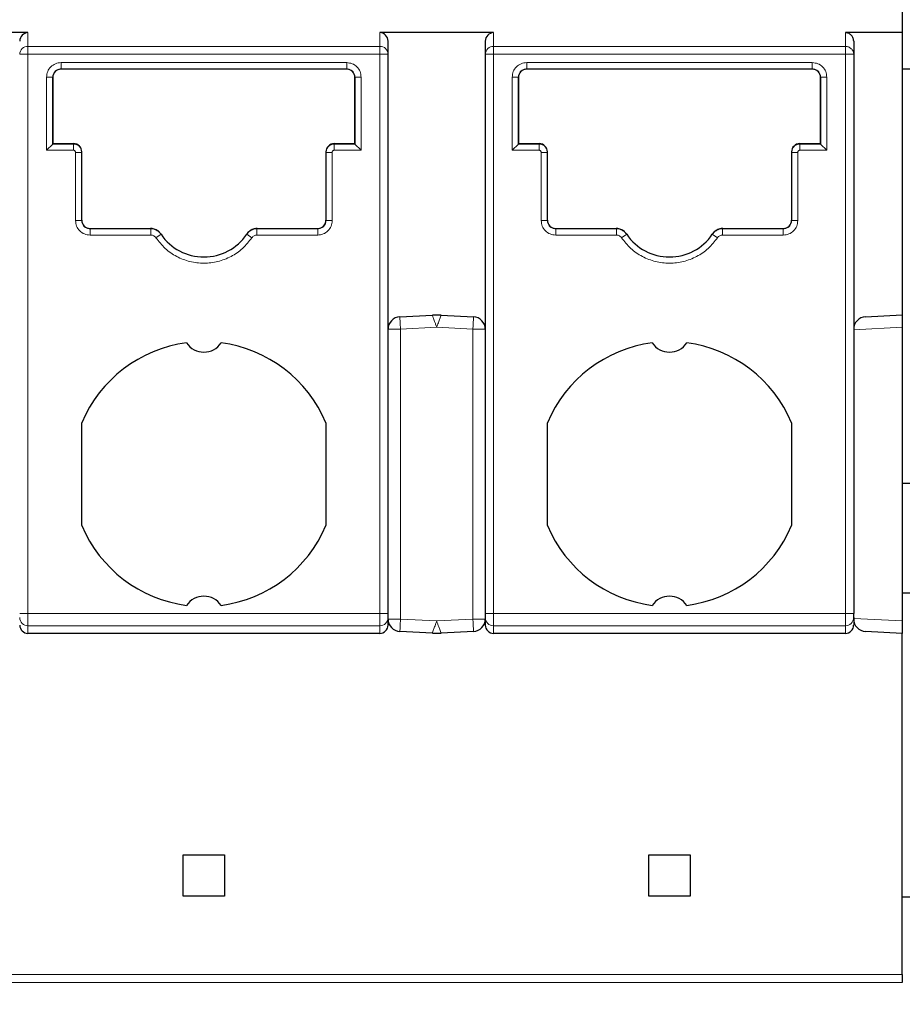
# Model space of a CAD drawing. Header units: millimetres. Extents: x 5 to 418, y 2 to 292.
# Tile 9 of 51: x 103 to 113, y 77 to 89. Entities that reach past the tile are written whole.
import ezdxf

# ---------------------------------------------------------------- set-up
doc = ezdxf.new("R2010")
doc.units = ezdxf.units.MM
doc.layers.add('SLD-0', color=7, linetype='Continuous')
doc.styles.add('SLDTEXTSTYLE0', font='TXT', dxfattribs={"width": 0.605})
doc.dimstyles.new('SLDDIMSTYLE0', dxfattribs={"dimtxt": 3.5, "dimasz": 3.302, "dimexe": 0, "dimexo": 0.0625, "dimgap": 0.875, "dimtad": 1, "dimlfac": 2, "dimrnd": 1e-09, "dimzin": 12, "dimdsep": 46, "dimtxsty": 'SLDTEXTSTYLE0', "dimsah": 1, "dimcen": 0.09, "dimadec": 0, "dimazin": 3, "dimtfac": 1, "dimtofl": 0, "dimtmove": 0, "dimatfit": 3, "dimfxl": 1, "dimfrac": 2, "dimtolj": 1, "dimtzin": 12, "dimarcsym": 0})

# ---------------------------------------------------------------- blocks, each defined once
blk = doc.blocks.new('_D_7')
at = {"layer": 'SLD-0', "color": 7}
for p, q in [((146.795, 77.971), (146.795, 53.202)), ((46.295, 75.971), (46.295, 53.202)), ((46.295, 54.202), (146.795, 54.202))]:
    blk.add_line(p, q, dxfattribs=at)
for points in [[(46.295, 54.202), (49.597, 53.694), (49.597, 54.71)], [(146.795, 54.202), (143.493, 54.71), (143.493, 53.694)]]:
    blk.add_solid(points, dxfattribs=at)
at = {"layer": 'SLD-0', "color": 7, "insert": (92.534, 58.714), "char_height": 3.5, "attachment_point": 1, "style": 'SLDTEXTSTYLE0'}
blk.add_mtext('201', dxfattribs=at)

msp = doc.modelspace()

# ---------------------------------------------------------------- linework, layer by layer
at = {"color": 7, "linetype": 'Continuous', "lineweight": 25}
for p, q in [((113.4196, 88.721), (113.4196, 88.4074)), ((102.8571, 88.4074), (101.4821, 88.4074)), ((108.4821, 88.4074), (107.1071, 88.4074)), ((113.4196, 88.4074), (112.7321, 88.4074)), ((113.4196, 88.4074), (113.4196, 84.996)), ((107.2071, 88.1456), (107.2071, 88.3034)), ((108.3821, 88.3034), (108.3821, 88.1456)), ((112.8321, 88.3034), (112.8321, 88.1456)), ((107.2071, 81.3865), (107.2071, 88.1456)), ((108.3821, 88.1456), (108.3821, 81.3865)), ((112.8321, 88.1456), (112.8321, 81.3865)), ((103.2571, 87.9704), (106.7071, 87.9704)), ((106.7071, 87.9653), (103.2571, 87.9653)), ((108.8821, 87.9704), (112.3321, 87.9704)), ((112.3321, 87.9653), (108.8821, 87.9653)), ((113.4196, 87.971), (114.0446, 87.971)), ((103.1571, 87.0607), (103.1571, 87.8703)), ((103.1571, 87.8653), (103.1571, 87.0658)), ((106.8071, 87.8703), (106.8071, 87.0607)), ((106.8071, 87.8653), (106.8071, 87.8703)), ((106.8071, 87.0658), (106.8071, 87.8653)), ((108.7821, 87.0607), (108.7821, 87.8703)), ((108.7821, 87.8653), (108.7821, 87.0658)), ((112.4321, 87.8703), (112.4321, 87.0607)), ((112.4321, 87.8653), (112.4321, 87.8703)), ((112.4321, 87.0658), (112.4321, 87.8653)), ((103.0821, 86.9857), (103.1571, 87.0607)), ((103.1571, 87.0658), (103.4071, 87.0658)), ((103.1571, 87.0658), (103.1571, 87.0607)), ((106.5571, 87.0658), (106.8071, 87.0658)), ((106.8071, 87.0607), (106.8071, 87.0658)), ((106.8071, 87.0607), (106.8821, 86.9857)), ((108.7071, 86.9857), (108.7821, 87.0607)), ((108.7821, 87.0658), (109.0321, 87.0658)), ((108.7821, 87.0658), (108.7821, 87.0607)), ((112.1821, 87.0658), (112.4321, 87.0658)), ((112.4321, 87.0607), (112.4321, 87.0658)), ((112.4321, 87.0607), (112.5071, 86.9857)), ((103.5071, 86.1357), (103.5071, 86.9607)), ((106.4571, 86.9608), (106.4571, 86.1357)), ((109.1321, 86.1357), (109.1321, 86.9607)), ((112.0821, 86.9658), (112.0821, 86.9608)), ((112.0821, 86.9608), (112.0821, 86.1357)), ((103.6071, 86.0408), (104.3375, 86.0408)), ((104.3409, 86.0357), (103.6071, 86.0357)), ((104.465, 85.97), (104.4622, 85.974)), ((105.5019, 85.974), (105.4992, 85.97)), ((105.5255, 86.0015), (105.523, 85.9973)), ((106.3571, 86.0357), (105.6233, 86.0357)), ((105.6267, 86.0408), (106.3571, 86.0408)), ((109.2321, 86.0408), (109.9625, 86.0408)), ((109.9659, 86.0357), (109.2321, 86.0357)), ((110.09, 85.97), (110.0872, 85.974)), ((111.1269, 85.974), (111.1242, 85.97)), ((111.1505, 86.0015), (111.148, 85.9973)), ((111.9821, 86.0357), (111.2483, 86.0357)), ((111.2517, 86.0408), (111.9821, 86.0408)), ((107.3492, 84.9727), (107.7422, 84.9933)), ((107.8469, 84.9933), (108.2399, 84.9727)), ((112.9742, 84.9727), (113.4196, 84.996)), ((113.4196, 84.996), (113.4196, 84.8458)), ((112.8465, 84.8851), (112.859, 84.9085)), ((113.4196, 84.8458), (113.4196, 81.2962)), ((103.5071, 82.451), (103.5071, 83.691)), ((106.4571, 83.691), (106.4571, 82.451)), ((109.1321, 82.451), (109.1321, 83.691)), ((112.0821, 83.691), (112.0821, 82.451)), ((116.6446, 82.956), (113.4196, 82.956)), ((113.4196, 81.636), (116.6446, 81.636)), ((107.2071, 81.3372), (107.2071, 81.3865)), ((107.2071, 81.2475), (107.2071, 81.3372)), ((108.3821, 81.3865), (108.3821, 81.3372)), ((108.3821, 81.3372), (108.3821, 81.2475)), ((112.8321, 81.3372), (112.8321, 81.3865)), ((112.8321, 81.3372), (112.8321, 81.2475)), ((113.4196, 81.2962), (113.4196, 81.146)), ((107.7422, 81.1487), (107.3492, 81.1693)), ((108.2399, 81.1693), (107.8469, 81.1487)), ((113.4196, 81.146), (112.9742, 81.1693)), ((107.1071, 81.146), (102.8571, 81.146)), ((112.7321, 81.146), (108.4821, 81.146)), ((113.4196, 77.021), (113.4196, 81.146)), ((104.7321, 78.471), (105.2321, 78.471)), ((104.7321, 77.971), (104.7321, 78.471)), ((105.2321, 78.471), (105.2321, 77.971)), ((110.3571, 78.471), (110.8571, 78.471)), ((110.3571, 77.971), (110.3571, 78.471)), ((110.8571, 78.471), (110.8571, 77.971)), ((105.2321, 77.971), (104.7321, 77.971)), ((110.8571, 77.971), (110.3571, 77.971)), ((114.0446, 77.956), (113.4196, 77.956)), ((113.4196, 77.021), (113.4196, 76.9245))]:
    msp.add_line(p, q, dxfattribs=at)
at = {"color": 7, "linetype": 'Continuous', "lineweight": 18}
for p, q in [((102.8571, 88.2418), (102.8571, 88.4074)), ((107.1071, 88.4074), (107.1071, 88.2418)), ((108.4821, 88.2418), (108.4821, 88.4074)), ((112.7321, 88.4074), (112.7321, 88.2418)), ((102.8571, 88.2418), (102.8571, 88.1456)), ((107.1071, 88.2418), (102.8571, 88.2418)), ((107.1071, 88.1456), (107.1071, 88.2418)), ((112.7321, 88.2418), (108.4821, 88.2418)), ((108.4821, 88.2418), (108.4821, 88.1456)), ((102.8571, 88.1456), (102.8571, 81.3865)), ((102.8571, 88.1456), (107.1071, 88.1456)), ((107.1071, 81.3865), (107.1071, 88.1456)), ((108.4821, 88.1456), (108.4821, 81.3865)), ((108.4821, 88.1456), (112.7321, 88.1456)), ((112.7321, 81.3865), (112.7321, 88.1456)), ((103.2571, 88.0454), (106.7071, 88.0454)), ((103.2571, 87.9653), (103.2571, 87.9704)), ((106.7071, 87.9653), (106.7071, 87.9704)), ((108.8821, 88.0454), (112.3321, 88.0454)), ((108.8821, 87.9653), (108.8821, 87.9704)), ((112.3321, 87.9653), (112.3321, 87.9704)), ((103.0821, 86.9857), (103.0821, 87.8703)), ((106.8821, 87.8703), (106.8821, 86.9857)), ((108.7071, 86.9857), (108.7071, 87.8703)), ((112.5071, 87.8703), (112.5071, 86.9857)), ((103.4071, 87.0607), (103.1571, 87.0607)), ((103.4071, 87.0658), (103.4071, 87.0607)), ((106.5571, 87.0607), (106.5571, 87.0658)), ((106.8071, 87.0607), (106.5571, 87.0607)), ((106.5571, 86.9857), (106.5571, 87.0607)), ((109.0321, 87.0607), (108.7821, 87.0607)), ((109.0321, 87.0658), (109.0321, 87.0607)), ((112.1821, 87.0607), (112.1821, 87.0658)), ((112.4321, 87.0607), (112.1821, 87.0607)), ((112.1821, 86.9857), (112.1821, 87.0607)), ((103.4071, 86.9857), (103.0821, 86.9857)), ((103.4321, 86.1357), (103.4321, 86.9607)), ((103.4321, 86.9607), (103.5071, 86.9607)), ((106.5321, 86.9607), (106.5321, 86.1357)), ((106.8821, 86.9857), (106.5571, 86.9857)), ((109.0321, 86.9857), (108.7071, 86.9857)), ((109.0571, 86.1357), (109.0571, 86.9607)), ((109.0571, 86.9607), (109.1321, 86.9607)), ((112.1571, 86.9607), (112.1571, 86.1357)), ((112.5071, 86.9857), (112.1821, 86.9857)), ((103.6071, 86.0408), (103.6071, 86.0357)), ((104.3409, 85.9607), (103.6071, 85.9607)), ((104.3375, 86.0408), (104.3408, 86.0357)), ((104.3409, 85.9607), (104.3409, 86.0357)), ((104.4029, 85.9279), (104.465, 85.97)), ((105.5613, 85.9279), (105.4992, 85.97)), ((105.6233, 86.0357), (105.6267, 86.0408)), ((105.6233, 85.9607), (105.6233, 86.0357)), ((106.3571, 85.9607), (105.6233, 85.9607)), ((106.3571, 86.0408), (106.3571, 86.0357)), ((109.2321, 86.0408), (109.2321, 86.0357)), ((109.9659, 85.9607), (109.2321, 85.9607)), ((109.9625, 86.0408), (109.9658, 86.0357)), ((109.9659, 85.9607), (109.9659, 86.0357)), ((110.0279, 85.9279), (110.09, 85.97)), ((111.1863, 85.9279), (111.1242, 85.97)), ((111.2483, 86.0357), (111.2517, 86.0408)), ((111.2483, 85.9607), (111.2483, 86.0357)), ((111.9821, 85.9607), (111.2483, 85.9607)), ((111.9821, 86.0408), (111.9821, 86.0357)), ((107.2071, 84.8229), (107.3571, 84.8229)), ((107.3571, 84.8229), (107.7946, 84.8458)), ((107.3571, 84.8229), (107.3571, 81.3191)), ((107.7946, 84.8458), (108.2321, 84.8229)), ((108.2321, 84.8229), (108.3821, 84.8229)), ((108.2321, 81.3191), (108.2321, 84.8229)), ((112.8321, 84.815), (113.4196, 84.8458)), ((102.7571, 81.3865), (102.8571, 81.3865)), ((107.1071, 81.3865), (102.8571, 81.3865)), ((102.8571, 81.2388), (102.8571, 81.3865)), ((107.1071, 81.3865), (107.2071, 81.3865)), ((107.1071, 81.2388), (107.1071, 81.3865)), ((107.3571, 81.3191), (107.2071, 81.3191)), ((107.7946, 81.2962), (107.3571, 81.3191)), ((108.2321, 81.3191), (107.7946, 81.2962)), ((108.3821, 81.3191), (108.2321, 81.3191)), ((108.3821, 81.3865), (108.4821, 81.3865)), ((112.7321, 81.3865), (108.4821, 81.3865)), ((108.4821, 81.2388), (108.4821, 81.3865)), ((112.7321, 81.3865), (112.8321, 81.3865)), ((112.7321, 81.2388), (112.7321, 81.3865)), ((113.4196, 81.2962), (112.8321, 81.327)), ((107.1071, 81.2388), (102.8571, 81.2388)), ((102.8571, 81.146), (102.8571, 81.2388)), ((107.1071, 81.146), (107.1071, 81.2388)), ((107.3515, 81.2132), (107.3492, 81.1693)), ((112.7321, 81.2388), (108.4821, 81.2388)), ((108.4821, 81.146), (108.4821, 81.2388)), ((112.7321, 81.146), (112.7321, 81.2388)), ((96.5446, 77.021), (113.4196, 77.021)), ((113.4196, 76.9245), (96.5446, 76.9245))]:
    msp.add_line(p, q, dxfattribs=at)
at = {"color": 7, "linetype": 'Continuous', "lineweight": 18, "flags": 128}
for points in [[(102.7864, 88.1456), (102.7798, 88.1456), (102.7739, 88.1456), (102.7689, 88.1456), (102.7647, 88.1456), (102.7614, 88.1456), (102.759, 88.1456), (102.7576, 88.1456), (102.7571, 88.1456)], [(102.8571, 88.1456), (102.8473, 88.1456), (102.8376, 88.1456), (102.8281, 88.1456), (102.8188, 88.1456), (102.8099, 88.1456), (102.8015, 88.1456), (102.7936, 88.1456), (102.7864, 88.1456)], [(107.1071, 88.1456), (107.1169, 88.1456), (107.1266, 88.1456), (107.1361, 88.1456), (107.1454, 88.1456), (107.1542, 88.1456), (107.1626, 88.1456), (107.1705, 88.1456), (107.1778, 88.1456)], [(108.3821, 88.1456), (108.3826, 88.1456), (108.384, 88.1456), (108.3864, 88.1456), (108.3897, 88.1456), (108.3939, 88.1456), (108.3989, 88.1456), (108.4048, 88.1456), (108.4114, 88.1456)], [(107.3492, 84.9727), (107.3493, 84.9719), (107.3494, 84.9698), (107.3496, 84.9662), (107.3498, 84.9613), (107.3502, 84.955), (107.3506, 84.9474), (107.351, 84.9387), (107.3515, 84.9288)], [(107.3515, 84.9288), (107.3521, 84.9179), (107.3527, 84.9061), (107.3534, 84.8935), (107.3541, 84.8802), (107.3548, 84.8664), (107.3556, 84.8521), (107.3563, 84.8376), (107.3571, 84.8229)], [(108.2321, 84.8229), (108.2329, 84.8376), (108.2336, 84.8521), (108.2344, 84.8664), (108.2351, 84.8802), (108.2358, 84.8935), (108.2364, 84.9061), (108.2371, 84.9179), (108.2376, 84.9288)], [(108.2376, 84.9288), (108.2382, 84.9387), (108.2386, 84.9474), (108.239, 84.955), (108.2393, 84.9613), (108.2396, 84.9662), (108.2398, 84.9698), (108.2399, 84.9719), (108.2399, 84.9727)], [(107.3571, 81.3191), (107.3563, 81.3045), (107.3556, 81.2899), (107.3548, 81.2757), (107.3541, 81.2618), (107.3534, 81.2485), (107.3527, 81.2359), (107.3521, 81.2241), (107.3515, 81.2132)], [(108.2376, 81.2132), (108.2371, 81.2241), (108.2364, 81.2359), (108.2358, 81.2485), (108.2351, 81.2618), (108.2344, 81.2757), (108.2336, 81.2899), (108.2329, 81.3045), (108.2321, 81.3191)], [(108.2399, 81.1693), (108.2399, 81.1701), (108.2398, 81.1722), (108.2396, 81.1758), (108.2393, 81.1807), (108.239, 81.187), (108.2386, 81.1946), (108.2382, 81.2033), (108.2376, 81.2132)]]:
    msp.add_lwpolyline(points, dxfattribs=at)
at = {"color": 7, "linetype": 'Continuous', "lineweight": 18}
for centre, radius, start, end in [((102.8552, 88.1437), 0.0981, 88.89082, 178.84566), ((107.109, 88.1437), 0.0981, 1.1537, 91.1092), ((108.4802, 88.1437), 0.0981, 88.89082, 178.84566), ((102.8563, 81.338), 0.0992, 180.44175, 270.43519), ((107.1078, 81.338), 0.0992, 269.56481, 359.55826), ((108.4813, 81.338), 0.0992, 180.44175, 270.43519), ((112.7328, 81.338), 0.0992, 269.56481, 359.55826)]:
    msp.add_arc(centre, radius, start, end, dxfattribs=at)
at = {"color": 7, "linetype": 'Continuous', "lineweight": 25}
for centre, radius, start, end in [((103.2571, 87.8653), 0.1, 90, 180), ((106.7071, 87.8653), 0.1, 0, 90), ((108.8821, 87.8653), 0.1, 90, 180), ((112.3321, 87.8653), 0.1, 0, 90), ((103.4071, 86.9658), 0.1, 0, 90), ((106.5571, 86.9658), 0.1, 90, 180), ((109.0321, 86.9658), 0.1, 0, 90), ((112.1821, 86.9658), 0.1, 90, 180), ((103.6071, 86.1408), 0.1, 180, 270), ((106.3571, 86.1408), 0.1, 270, 360), ((109.2321, 86.1408), 0.1, 180, 270), ((111.9821, 86.1408), 0.1, 270, 360), ((104.9821, 86.321), 0.625, 214.16829, 325.83171), ((110.6071, 86.321), 0.625, 214.16829, 325.83171), ((107.7946, 83.9946), 1, 87, 93), ((107.3571, 84.8229), 0.15, 93.00001, 180), ((108.2321, 84.8229), 0.15, 0, 86.99994), ((112.9821, 84.8229), 0.15, 93, 180), ((104.9821, 83.071), 1.6, 97.47217, 157.20175), ((104.9821, 84.796), 0.25, 213.66581, 326.33419), ((104.9821, 83.071), 1.6, 22.79825, 82.52783), ((110.6071, 83.071), 1.6, 97.47217, 157.20175), ((110.6071, 84.796), 0.25, 213.66581, 326.33419), ((110.6071, 83.071), 1.6, 22.79825, 82.52783), ((104.9821, 83.071), 1.6, 202.79825, 262.52783), ((104.9821, 83.071), 1.6, 277.47217, 337.20175), ((110.6071, 83.071), 1.6, 202.79825, 262.52783), ((110.6071, 83.071), 1.6, 277.47217, 337.20175), ((104.9821, 81.346), 0.25, 33.66581, 146.33419), ((110.6071, 81.346), 0.25, 33.66581, 146.33419), ((107.3571, 81.3191), 0.15, 180, 266.99994), ((108.2321, 81.3191), 0.15, 273.00001, 0), ((112.9821, 81.3191), 0.15, 180, 267), ((107.7946, 82.1474), 1, 267.00001, 273)]:
    msp.add_arc(centre, radius, start, end, dxfattribs=at)
for centre, major_axis, ratio, start_param, end_param in [((102.8571, 88.3034), (0, 0.104), 0.9612617, 0, 1.5707963), ((107.1071, 88.3034), (0, -0.104), 0.9612617, 1.5707963, 3.1415927), ((108.4821, 88.3034), (0, 0.104), 0.9612617, 0, 1.5707963), ((102.8571, 81.2475), (0, -0.1015), 0.9848078, 4.712389, 6.2831853), ((107.1071, 81.2475), (0, 0.1015), 0.9848078, 3.1415927, 4.712389), ((108.4821, 81.2475), (0, -0.1015), 0.9848078, 4.712389, 6.2831853), ((112.7321, 81.2475), (0, 0.1015), 0.9848078, 3.1415927, 4.712389)]:
    msp.add_ellipse(centre, major_axis=major_axis, ratio=ratio, start_param=start_param, end_param=end_param, dxfattribs=at)
for points, knots in [([(112.8321, 88.3034), (112.8315, 88.3117), (112.8305, 88.3273), (112.8214, 88.3527), (112.807, 88.3742), (112.7879, 88.3904), (112.7646, 88.4037), (112.745, 88.4059), (112.7321, 88.4074)], [0, 0, 0, 0, 0.1561592, 0.2921349, 0.5028801, 0.633394, 0.7597458, 1, 1, 1, 1]), ([(104.4622, 85.974), (104.4544, 85.984), (104.4363, 86.0073), (104.3958, 86.0319), (104.3597, 86.0404), (104.3402, 86.0407), (104.3375, 86.0408)], [0, 0, 0, 0, 0.25756034, 0.60075919, 0.94395666, 1, 1, 1, 1]), ([(105.6267, 86.0408), (105.6141, 86.0398), (105.5846, 86.0376), (105.5417, 86.0176), (105.5146, 85.9923), (105.5035, 85.9763), (105.5019, 85.974)], [0, 0, 0, 0, 0.2575607, 0.600749, 0.9439391, 1, 1, 1, 1]), ([(110.0872, 85.974), (110.0794, 85.984), (110.0613, 86.0073), (110.0208, 86.0319), (109.9847, 86.0404), (109.9652, 86.0407), (109.9625, 86.0408)], [0, 0, 0, 0, 0.2575603, 0.6007592, 0.9439567, 1, 1, 1, 1]), ([(111.2517, 86.0408), (111.2391, 86.0398), (111.2096, 86.0376), (111.1667, 86.0176), (111.1396, 85.9923), (111.1285, 85.9763), (111.1269, 85.974)], [0, 0, 0, 0, 0.2575607, 0.600749, 0.9439391, 1, 1, 1, 1])]:
    msp.add_open_spline(points, degree=3, knots=knots, dxfattribs=at)
at = {"color": 7, "linetype": 'Continuous', "lineweight": 18}
for points in [[(112.7321, 88.1456), (112.7321, 88.1564), (112.7321, 88.178), (112.7321, 88.2068), (112.7321, 88.23), (112.7321, 88.2378), (112.7321, 88.2418)], [(112.7321, 88.2418), (112.7452, 88.2403), (112.7714, 88.2374), (112.8044, 88.2152), (112.8276, 88.1834), (112.8306, 88.1582), (112.8321, 88.1456)], [(108.4114, 88.1456), (108.4163, 88.1456), (108.426, 88.1456), (108.4436, 88.1456), (108.4624, 88.1456), (108.4755, 88.1456), (108.4821, 88.1456)], [(112.7321, 88.1456), (112.7386, 88.1456), (112.7517, 88.1456), (112.7706, 88.1456), (112.7881, 88.1456), (112.7979, 88.1456), (112.8028, 88.1456)], [(112.8028, 88.1456), (112.8072, 88.1456), (112.8159, 88.1456), (112.825, 88.1456), (112.831, 88.1456), (112.8317, 88.1456), (112.8321, 88.1456)], [(103.2571, 88.0454), (103.2571, 88.0356), (103.2571, 88.016), (103.2571, 87.9913), (103.2571, 87.974), (103.2571, 87.9716), (103.2571, 87.9704)], [(106.7071, 88.0454), (106.7071, 88.0356), (106.7071, 88.016), (106.7071, 87.9913), (106.7071, 87.974), (106.7071, 87.9716), (106.7071, 87.9704)], [(108.8821, 88.0454), (108.8821, 88.0356), (108.8821, 88.016), (108.8821, 87.9913), (108.8821, 87.974), (108.8821, 87.9716), (108.8821, 87.9704)], [(112.3321, 88.0454), (112.3321, 88.0356), (112.3321, 88.016), (112.3321, 87.9913), (112.3321, 87.974), (112.3321, 87.9716), (112.3321, 87.9704)], [(106.8821, 87.8703), (106.8723, 87.8703), (106.8526, 87.8703), (106.8278, 87.8703), (106.8105, 87.8703), (106.8082, 87.8703), (106.8071, 87.8703)], [(112.5071, 87.8703), (112.4973, 87.8703), (112.4776, 87.8703), (112.4528, 87.8703), (112.4355, 87.8703), (112.4332, 87.8703), (112.4321, 87.8703)], [(103.4071, 86.9857), (103.4071, 86.9955), (103.4071, 87.0151), (103.4071, 87.0398), (103.4071, 87.0571), (103.4071, 87.0595), (103.4071, 87.0607)], [(103.5071, 86.9607), (103.5056, 86.9738), (103.5026, 87.0001), (103.4794, 87.0331), (103.4464, 87.0562), (103.4202, 87.0592), (103.4071, 87.0607)], [(109.0321, 86.9857), (109.0321, 86.9955), (109.0321, 87.0151), (109.0321, 87.0398), (109.0321, 87.0571), (109.0321, 87.0595), (109.0321, 87.0607)], [(109.1321, 86.9607), (109.1306, 86.9738), (109.1276, 87.0001), (109.1044, 87.0331), (109.0714, 87.0562), (109.0452, 87.0592), (109.0321, 87.0607)], [(106.5321, 86.9607), (106.5223, 86.9607), (106.5026, 86.9607), (106.4778, 86.9607), (106.4605, 86.9608), (106.4582, 86.9608), (106.4571, 86.9608)], [(112.1571, 86.9607), (112.1473, 86.9607), (112.1276, 86.9607), (112.1028, 86.9607), (112.0855, 86.9608), (112.0832, 86.9608), (112.0821, 86.9608)], [(103.4321, 86.1357), (103.4419, 86.1357), (103.4616, 86.1357), (103.4864, 86.1357), (103.5037, 86.1357), (103.506, 86.1357), (103.5071, 86.1357)], [(109.0571, 86.1357), (109.0669, 86.1357), (109.0866, 86.1357), (109.1114, 86.1357), (109.1287, 86.1357), (109.131, 86.1357), (109.1321, 86.1357)], [(103.6071, 85.9607), (103.6071, 85.9705), (103.6071, 85.9901), (103.6071, 86.0148), (103.6071, 86.0321), (103.6071, 86.0345), (103.6071, 86.0357)], [(106.3571, 85.9607), (106.3571, 85.9705), (106.3571, 85.9901), (106.3571, 86.0148), (106.3571, 86.0321), (106.3571, 86.0345), (106.3571, 86.0357)], [(109.2321, 85.9607), (109.2321, 85.9705), (109.2321, 85.9901), (109.2321, 86.0148), (109.2321, 86.0321), (109.2321, 86.0345), (109.2321, 86.0357)], [(111.9821, 85.9607), (111.9821, 85.9705), (111.9821, 85.9901), (111.9821, 86.0148), (111.9821, 86.0321), (111.9821, 86.0345), (111.9821, 86.0357)]]:
    msp.add_open_spline(points, degree=3, dxfattribs=at)
for points, knots in [([(107.1778, 88.1456), (107.1822, 88.1456), (107.1909, 88.1456), (107.2, 88.1456), (107.206, 88.1456), (107.2067, 88.1456), (107.2071, 88.1456)], [0, 0, 0, 0, 0.2499982, 0.4999964, 0.7499947, 1, 1, 1, 1]), ([(103.0821, 87.8703), (103.0847, 87.893), (103.0898, 87.9386), (103.13, 87.997), (103.1784, 88.0294), (103.2225, 88.0435), (103.2455, 88.0447), (103.2571, 88.0454)], [0, 0, 0, 0, 0.2466517, 0.4974325, 0.7483262, 0.8728127, 1, 1, 1, 1]), ([(103.1571, 87.8703), (103.1586, 87.8835), (103.1616, 87.9097), (103.1847, 87.9427), (103.2178, 87.9658), (103.244, 87.9689), (103.2571, 87.9704)], [0, 0, 0, 0, 0.25, 0.5, 0.75, 1, 1, 1, 1]), ([(106.7071, 88.0454), (106.7301, 88.0427), (106.7761, 88.0374), (106.8341, 87.9966), (106.8743, 87.9387), (106.8795, 87.893), (106.8821, 87.8703)], [0, 0, 0, 0, 0.2507022, 0.5019205, 0.7530257, 1, 1, 1, 1]), ([(106.7071, 87.9704), (106.7202, 87.9689), (106.7464, 87.9658), (106.7794, 87.9427), (106.8026, 87.9097), (106.8056, 87.8835), (106.8071, 87.8703)], [0, 0, 0, 0, 0.25, 0.5, 0.75, 1, 1, 1, 1]), ([(108.7071, 87.8703), (108.7097, 87.893), (108.7148, 87.9386), (108.755, 87.997), (108.8034, 88.0294), (108.8475, 88.0435), (108.8705, 88.0447), (108.8821, 88.0454)], [0, 0, 0, 0, 0.2466517, 0.4974325, 0.7483262, 0.8728127, 1, 1, 1, 1]), ([(108.7821, 87.8703), (108.7836, 87.8835), (108.7866, 87.9097), (108.8097, 87.9427), (108.8428, 87.9658), (108.869, 87.9689), (108.8821, 87.9704)], [0, 0, 0, 0, 0.25, 0.5, 0.75, 1, 1, 1, 1]), ([(112.3321, 88.0454), (112.3551, 88.0427), (112.4011, 88.0374), (112.4591, 87.9966), (112.4993, 87.9387), (112.5045, 87.893), (112.5071, 87.8703)], [0, 0, 0, 0, 0.2507022, 0.5019205, 0.7530257, 1, 1, 1, 1]), ([(112.3321, 87.9704), (112.3452, 87.9689), (112.3714, 87.9658), (112.4044, 87.9427), (112.4276, 87.9097), (112.4306, 87.8835), (112.4321, 87.8703)], [0, 0, 0, 0, 0.25, 0.5, 0.75, 1, 1, 1, 1]), ([(103.0821, 87.8703), (103.0915, 87.8703), (103.106, 87.8703), (103.1235, 87.8703), (103.1355, 87.8703), (103.1452, 87.8703), (103.1545, 87.8703), (103.1561, 87.8703), (103.1571, 87.8703)], [0, 0, 0, 0, 0.23945818, 0.36836275, 0.50000259, 0.631642, 0.76054538, 1, 1, 1, 1]), ([(108.7071, 87.8703), (108.7165, 87.8703), (108.731, 87.8703), (108.7485, 87.8703), (108.7605, 87.8703), (108.7702, 87.8703), (108.7795, 87.8703), (108.7811, 87.8703), (108.7821, 87.8703)], [0, 0, 0, 0, 0.2394582, 0.3683628, 0.5000026, 0.631642, 0.7605454, 1, 1, 1, 1]), ([(106.5571, 87.0607), (106.544, 87.0592), (106.5178, 87.0562), (106.4847, 87.0331), (106.4616, 87.0001), (106.4586, 86.9739), (106.4571, 86.9608)], [0, 0, 0, 0, 0.25, 0.5, 0.75, 1, 1, 1, 1]), ([(112.1821, 87.0607), (112.169, 87.0592), (112.1428, 87.0562), (112.1097, 87.0331), (112.0866, 87.0001), (112.0836, 86.9739), (112.0821, 86.9608)], [0, 0, 0, 0, 0.25, 0.5, 0.75, 1, 1, 1, 1]), ([(103.4321, 86.9607), (103.4318, 86.9635), (103.4313, 86.9689), (103.4276, 86.9755), (103.4232, 86.9803), (103.4184, 86.9834), (103.413, 86.9854), (103.4091, 86.9856), (103.4071, 86.9857)], [0, 0, 0, 0, 0.2080698, 0.4163234, 0.5633992, 0.7041693, 0.847021, 1, 1, 1, 1]), ([(106.5571, 86.9857), (106.5543, 86.9855), (106.5487, 86.9849), (106.5421, 86.9811), (106.5374, 86.9767), (106.5343, 86.9719), (106.5324, 86.9665), (106.5322, 86.9627), (106.5321, 86.9607)], [0, 0, 0, 0, 0.2116745, 0.4235405, 0.5686827, 0.7078064, 0.8489949, 1, 1, 1, 1]), ([(109.0571, 86.9607), (109.0568, 86.9635), (109.0563, 86.9689), (109.0526, 86.9755), (109.0482, 86.9803), (109.0434, 86.9834), (109.038, 86.9854), (109.0341, 86.9856), (109.0321, 86.9857)], [0, 0, 0, 0, 0.2080698, 0.4163234, 0.5633992, 0.7041693, 0.847021, 1, 1, 1, 1]), ([(112.1821, 86.9857), (112.1793, 86.9855), (112.1737, 86.9849), (112.1671, 86.9811), (112.1624, 86.9767), (112.1593, 86.9719), (112.1574, 86.9665), (112.1572, 86.9627), (112.1571, 86.9607)], [0, 0, 0, 0, 0.2116745, 0.4235405, 0.5686827, 0.7078064, 0.8489949, 1, 1, 1, 1]), ([(103.6071, 85.9607), (103.5841, 85.9634), (103.5381, 85.9687), (103.48, 86.0095), (103.4398, 86.0674), (103.4347, 86.1131), (103.4321, 86.1357)], [0, 0, 0, 0, 0.2507022, 0.5019205, 0.7530257, 1, 1, 1, 1]), ([(103.6071, 86.0357), (103.594, 86.0372), (103.5678, 86.0403), (103.5347, 86.0634), (103.5116, 86.0964), (103.5086, 86.1226), (103.5071, 86.1357)], [0, 0, 0, 0, 0.25, 0.5, 0.75, 1, 1, 1, 1]), ([(106.5321, 86.1357), (106.5295, 86.1131), (106.5243, 86.0675), (106.4842, 86.0091), (106.4357, 85.9767), (106.3917, 85.9626), (106.3687, 85.9614), (106.3571, 85.9607)], [0, 0, 0, 0, 0.2466517, 0.4974325, 0.7483262, 0.8728127, 1, 1, 1, 1]), ([(106.4571, 86.1357), (106.4556, 86.1226), (106.4526, 86.0964), (106.4294, 86.0634), (106.3964, 86.0403), (106.3702, 86.0372), (106.3571, 86.0357)], [0, 0, 0, 0, 0.25, 0.5, 0.75, 1, 1, 1, 1]), ([(106.5321, 86.1357), (106.5226, 86.1357), (106.5081, 86.1357), (106.4907, 86.1357), (106.4787, 86.1357), (106.469, 86.1357), (106.4596, 86.1357), (106.4581, 86.1357), (106.4571, 86.1357)], [0, 0, 0, 0, 0.2394582, 0.3683628, 0.5000026, 0.631642, 0.7605454, 1, 1, 1, 1]), ([(109.2321, 85.9607), (109.2091, 85.9634), (109.1631, 85.9687), (109.105, 86.0095), (109.0648, 86.0674), (109.0597, 86.1131), (109.0571, 86.1357)], [0, 0, 0, 0, 0.2507022, 0.5019205, 0.7530257, 1, 1, 1, 1]), ([(109.2321, 86.0357), (109.219, 86.0372), (109.1928, 86.0403), (109.1597, 86.0634), (109.1366, 86.0964), (109.1336, 86.1226), (109.1321, 86.1357)], [0, 0, 0, 0, 0.25, 0.5, 0.75, 1, 1, 1, 1]), ([(112.1571, 86.1357), (112.1545, 86.1131), (112.1493, 86.0675), (112.1092, 86.0091), (112.0607, 85.9767), (112.0167, 85.9626), (111.9937, 85.9614), (111.9821, 85.9607)], [0, 0, 0, 0, 0.2466517, 0.4974325, 0.7483262, 0.8728127, 1, 1, 1, 1]), ([(112.0821, 86.1357), (112.0806, 86.1226), (112.0776, 86.0964), (112.0544, 86.0634), (112.0214, 86.0403), (111.9952, 86.0372), (111.9821, 86.0357)], [0, 0, 0, 0, 0.25, 0.5, 0.75, 1, 1, 1, 1]), ([(112.1571, 86.1357), (112.1476, 86.1357), (112.1331, 86.1357), (112.1157, 86.1357), (112.1037, 86.1357), (112.094, 86.1357), (112.0846, 86.1357), (112.0831, 86.1357), (112.0821, 86.1357)], [0, 0, 0, 0, 0.2394582, 0.3683628, 0.5000026, 0.631642, 0.7605454, 1, 1, 1, 1]), ([(104.465, 85.97), (104.4574, 85.9796), (104.4423, 85.9988), (104.4117, 86.0194), (104.3774, 86.0332), (104.353, 86.0349), (104.3409, 86.0357)], [0, 0, 0, 0, 0.2498966, 0.4998455, 0.7498714, 1, 1, 1, 1]), ([(104.4029, 85.9279), (104.3996, 85.9321), (104.3929, 85.9407), (104.3787, 85.9512), (104.3612, 85.9593), (104.3477, 85.9603), (104.3409, 85.9607)], [0, 0, 0, 0, 0.2215116, 0.4445655, 0.720912, 1, 1, 1, 1]), ([(105.6233, 86.0357), (105.6111, 86.0349), (105.5868, 86.0332), (105.5525, 86.0194), (105.5219, 85.9988), (105.5068, 85.9796), (105.4992, 85.97)], [0, 0, 0, 0, 0.2499378, 0.4998955, 0.7499085, 1, 1, 1, 1]), ([(105.6233, 85.9607), (105.6178, 85.9604), (105.6067, 85.9597), (105.5899, 85.9536), (105.5737, 85.9436), (105.5654, 85.9331), (105.5613, 85.9279)], [0, 0, 0, 0, 0.2262349, 0.4552376, 0.7262614, 1, 1, 1, 1]), ([(110.09, 85.97), (110.0824, 85.9796), (110.0673, 85.9988), (110.0367, 86.0194), (110.0024, 86.0332), (109.978, 86.0349), (109.9659, 86.0357)], [0, 0, 0, 0, 0.2498966, 0.4998455, 0.7498714, 1, 1, 1, 1]), ([(110.0279, 85.9279), (110.0246, 85.9321), (110.0179, 85.9407), (110.0037, 85.9512), (109.9862, 85.9593), (109.9727, 85.9603), (109.9659, 85.9607)], [0, 0, 0, 0, 0.2215116, 0.4445655, 0.720912, 1, 1, 1, 1]), ([(111.2483, 86.0357), (111.2361, 86.0349), (111.2118, 86.0332), (111.1775, 86.0194), (111.1469, 85.9988), (111.1318, 85.9796), (111.1242, 85.97)], [0, 0, 0, 0, 0.2499378, 0.4998955, 0.7499085, 1, 1, 1, 1]), ([(111.2483, 85.9607), (111.2428, 85.9604), (111.2317, 85.9597), (111.2149, 85.9536), (111.1987, 85.9436), (111.1904, 85.9331), (111.1863, 85.9279)], [0, 0, 0, 0, 0.2262349, 0.4552376, 0.7262614, 1, 1, 1, 1]), ([(105.5613, 85.9279), (105.5261, 85.883), (105.4559, 85.7932), (105.3126, 85.6969), (105.1529, 85.6343), (104.9822, 85.6144), (104.8114, 85.6342), (104.6517, 85.6968), (104.5083, 85.7931), (104.4381, 85.8829), (104.4029, 85.9279)], [0, 0, 0, 0, 0.1249501, 0.2499976, 0.3748998, 0.499998, 0.6248996, 0.7499976, 0.8749504, 1, 1, 1, 1]), ([(111.1863, 85.9279), (111.1511, 85.883), (111.0809, 85.7932), (110.9376, 85.6969), (110.7779, 85.6343), (110.6072, 85.6144), (110.4364, 85.6342), (110.2767, 85.6968), (110.1333, 85.7931), (110.0631, 85.8829), (110.0279, 85.9279)], [0, 0, 0, 0, 0.1249501, 0.2499976, 0.3748998, 0.499998, 0.6248996, 0.7499976, 0.8749504, 1, 1, 1, 1]), ([(107.7422, 84.9933), (107.7428, 84.9916), (107.7441, 84.9883), (107.7536, 84.9611), (107.7671, 84.9233), (107.7815, 84.8825), (107.7902, 84.8581), (107.7946, 84.8458)], [0, 0, 0, 0, 0.2084623, 0.4276234, 0.6755015, 0.8373062, 1, 1, 1, 1]), ([(107.7946, 84.8458), (107.7991, 84.8587), (107.804, 84.8729), (107.8126, 84.896), (107.8221, 84.9239), (107.8353, 84.9602), (107.845, 84.9881), (107.8463, 84.9916), (107.8469, 84.9933)], [0, 0, 0, 0, 0.1701306, 0.1874917, 0.3192612, 0.5641319, 0.787644, 1, 1, 1, 1]), ([(107.7946, 81.2962), (107.79, 81.2831), (107.785, 81.2686), (107.7762, 81.2452), (107.7667, 81.217), (107.7536, 81.1809), (107.7441, 81.1537), (107.7428, 81.1504), (107.7422, 81.1487)], [0, 0, 0, 0, 0.17315605, 0.19089666, 0.32456271, 0.57241712, 0.79153796, 1, 1, 1, 1]), ([(107.8469, 81.1487), (107.8463, 81.1504), (107.845, 81.1539), (107.8352, 81.1818), (107.8216, 81.2198), (107.8075, 81.2601), (107.7989, 81.2841), (107.7946, 81.2962)], [0, 0, 0, 0, 0.21235633, 0.43590776, 0.68080044, 0.839978, 1, 1, 1, 1])]:
    msp.add_open_spline(points, degree=3, knots=knots, dxfattribs=at)

# ---------------------------------------------------------------- dimensions: what is measured, and where the dimension line sits
at = {"layer": 'SLD-0', "color": 7}
dim = msp.add_linear_dim(base=(146.7946, 54.2021), p1=(46.2946, 75.971), p2=(146.7946, 77.971), dimstyle='SLDDIMSTYLE0', dxfattribs=at)
dim.commit()
dim.dimension.update_dxf_attribs({"geometry": '_D_7', "text_midpoint": (96.5446, 54.2021), "dimtype": 160})

doc.saveas('drawing.dxf')
